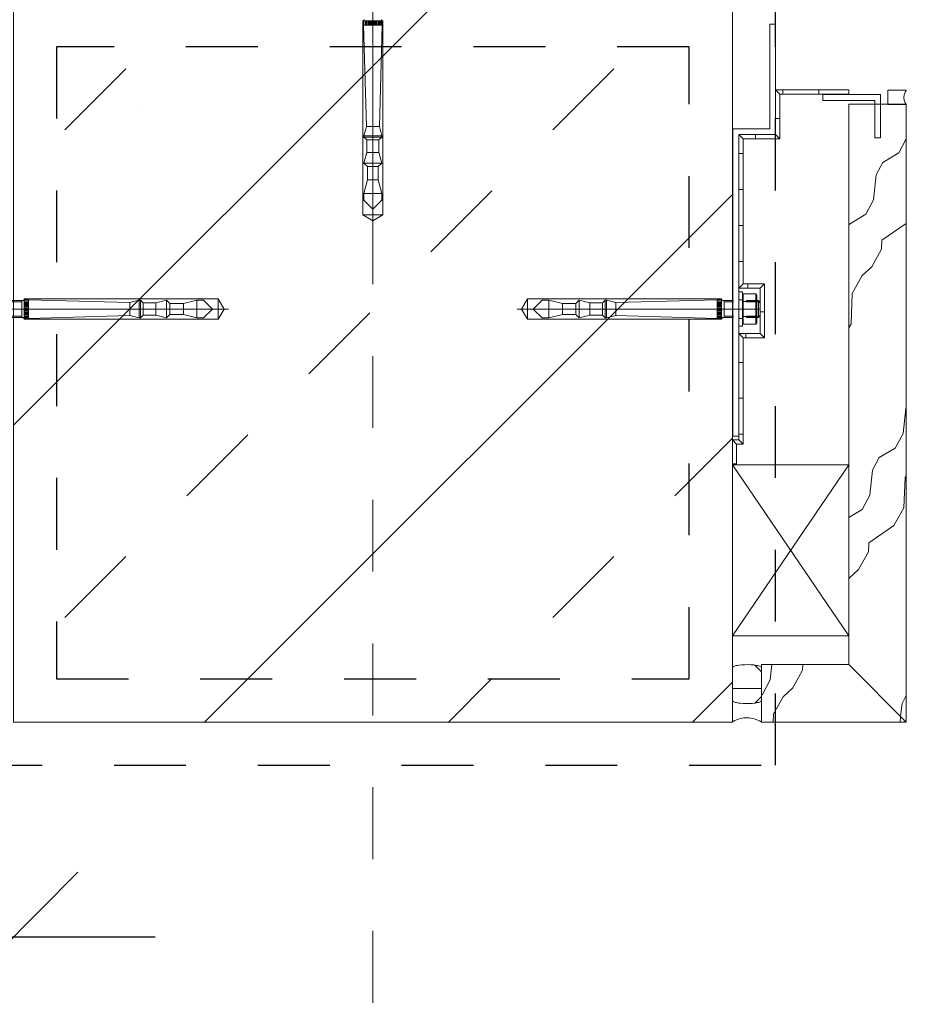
# Model space of a CAD drawing. Header units: metres. Extents: x 69 to 122.5, y -21.4 to -4.6.
# Tile 202 of 250: x 85.5 to 86.7, y -19.2 to -17.8. Entities that reach past the tile are written whole.
import ezdxf

# ---------------------------------------------------------------- set-up
doc = ezdxf.new("R2010")
doc.units = ezdxf.units.M
doc.header["$LTSCALE"] = 0.02
for name, pattern in [('Dash Style-25', [1.2, 0.4, -0.8]), ('Dash Style-30', [2, 1, -0.5, 0.00254, -0.49746]), ('gestrichelt - 01', [2, 1, -1])]:
    doc.linetypes.add(name, pattern=pattern)
doc.layers.get('0').update_dxf_attribs({"lineweight": 25})
for name, color, linetype, lineweight in [('013_Beton und Stahlbetonarbeiten-330 Außenstützen', 7, 'Continuous', 25), ('013_Beton und Stahlbetonarbeiten-allg.', 7, 'Continuous', 13), ('014_Fassadenarbeiten-330 Mauerwerk 11.5cm', 7, 'Continuous', 9), ('026_Fensterarbeiten-allg.', 7, 'Continuous', 5), ('030_Sonnenschutzarbeiten-außen', 7, 'Continuous', 5), ('032_Metallarbeiten-Beschriftung 1_5', 7, 'Continuous', 5), ('032_Metallarbeiten-Fenster', 7, 'Continuous', 5), ('Keine', 7, 'Continuous', 9)]:
    doc.layers.add(name, color=color, linetype=linetype, lineweight=lineweight)

msp = doc.modelspace()

# ---------------------------------------------------------------- linework, layer by layer
at = {"color": 0, "linetype": 'Continuous', "lineweight": 15}
msp.add_line((85.5436, -18.9702), (85.364, -19.1498), dxfattribs=at)
at = {"color": 0, "linetype": 'ByBlock', "lineweight": -2}
msp.add_line((85.2918, -19.06), (85.4714, -19.06), dxfattribs=at)
msp.add_line((85.2918, -19.06), (85.4714, -19.06), dxfattribs=at)
at = {"layer": '013_Beton und Stahlbetonarbeiten-330 Außenstützen', "color": 7, "linetype": 'gestrichelt - 01', "lineweight": 25}
for points in [[(85.3938, -18.8211), (86.5138, -18.8211), (86.5138, -17.7011), (85.3938, -17.7011)], [(85.5138, -18.7011), (86.3938, -18.7011), (86.3938, -17.8211), (85.5138, -17.8211)]]:
    msp.add_lwpolyline(points, close=True, dxfattribs=at)
at = {"layer": '013_Beton und Stahlbetonarbeiten-allg.', "color": 251, "linetype": 'Continuous', "lineweight": 5, "true_color": 0x555555}
for p, q in [((86.0405, -17.7611), (85.4538, -18.3479)), ((86.4538, -18.0267), (85.7194, -18.7611)), ((86.4538, -18.7055), (86.3982, -18.7611))]:
    msp.add_line(p, q, dxfattribs=at)
at = {"layer": '013_Beton und Stahlbetonarbeiten-allg.', "color": 251, "linetype": 'Continuous', "lineweight": 9, "true_color": 0x555555}
for p, q in [((85.5254, -17.9368), (85.6103, -17.852)), ((86.2042, -17.9368), (86.2891, -17.852)), ((86.0345, -18.1065), (86.1194, -18.0217)), ((85.8648, -18.2763), (85.9497, -18.1914)), ((85.6951, -18.446), (85.78, -18.3611)), ((86.3739, -18.446), (86.4538, -18.3661)), ((85.5254, -18.6157), (85.6103, -18.5308)), ((86.2042, -18.6157), (86.2891, -18.5308)), ((86.0588, -18.7611), (86.1194, -18.7005))]:
    msp.add_line(p, q, dxfattribs=at)
at = {"layer": '013_Beton und Stahlbetonarbeiten-allg.', "color": 7, "linetype": 'Continuous', "lineweight": 18}
msp.add_lwpolyline([(85.4538, -18.7611), (86.4538, -18.7611), (86.4538, -17.7611), (85.4538, -17.7611)], close=True, dxfattribs=at)
at = {"layer": '014_Fassadenarbeiten-330 Mauerwerk 11.5cm', "color": 8, "linetype": 'Dash Style-30', "lineweight": 9, "true_color": 0x808080}
msp.add_line((85.9538, -16.4032), (85.9538, -17.8237), dxfattribs=at)
at = {"layer": '026_Fensterarbeiten-allg.', "color": 8, "linetype": 'Continuous', "lineweight": 18, "true_color": 0x808080}
for p, q in [((85.9538, -17.7311), (85.9538, -18.0691)), ((85.9538, -17.7851), (85.9398, -17.7851)), ((85.9398, -17.7851), (85.9398, -18.0551)), ((85.9668, -17.7851), (85.9408, -17.7851)), ((85.9408, -17.7911), (85.9408, -17.7851)), ((85.9408, -17.7851), (85.9538, -17.7851)), ((85.943, -17.7901), (85.943, -17.7861)), ((85.9445, -17.7901), (85.9445, -17.7861)), ((85.946, -17.7901), (85.946, -17.7861)), ((85.9475, -17.7901), (85.9475, -17.7861)), ((85.949, -17.7901), (85.949, -17.7861)), ((85.9505, -17.7901), (85.9505, -17.7861)), ((85.952, -17.7901), (85.952, -17.7861)), ((85.9535, -17.7901), (85.9535, -17.7861)), ((85.9538, -17.7851), (85.9668, -17.7851)), ((85.9678, -17.7851), (85.9538, -17.7851)), ((85.955, -17.7901), (85.955, -17.7861)), ((85.9565, -17.7901), (85.9565, -17.7861)), ((85.958, -17.7901), (85.958, -17.7861)), ((85.9595, -17.7901), (85.9595, -17.7861)), ((85.961, -17.7901), (85.961, -17.7861)), ((85.9625, -17.7901), (85.9625, -17.7861)), ((85.964, -17.7901), (85.964, -17.7861)), ((85.9655, -17.7901), (85.9655, -17.7861)), ((85.9668, -17.7851), (85.9668, -17.7911)), ((85.9678, -18.0551), (85.9678, -17.7851)), ((85.9448, -17.9321), (85.9408, -17.7911)), ((85.9408, -17.7911), (85.9668, -17.7911)), ((85.9668, -17.7911), (85.9628, -17.9321)), ((85.9413, -17.9451), (85.9448, -17.9321)), ((85.9448, -17.9321), (85.9628, -17.9321)), ((85.9628, -17.9321), (85.9663, -17.9451)), ((85.9413, -17.9471), (85.9413, -17.9451)), ((85.9413, -17.9451), (85.9663, -17.9451)), ((85.9663, -17.9471), (85.9413, -17.9471)), ((85.9453, -17.9507), (85.9413, -17.9471)), ((85.9453, -17.9682), (85.9453, -17.9507)), ((85.9453, -17.9507), (85.9623, -17.9507)), ((85.9663, -17.9471), (85.9623, -17.9507)), ((85.9623, -17.9507), (85.9623, -17.9682)), ((85.9663, -17.9451), (85.9663, -17.9471)), ((85.9413, -17.9831), (85.9453, -17.9682)), ((85.9453, -17.9682), (85.9623, -17.9682)), ((85.9623, -17.9682), (85.9663, -17.9831)), ((85.9663, -17.9831), (85.9413, -17.9831)), ((85.9463, -17.9876), (85.9413, -17.9831)), ((85.9463, -18.0065), (85.9463, -17.9876)), ((85.9463, -17.9876), (85.9613, -17.9876)), ((85.9663, -17.9831), (85.9613, -17.9876)), ((85.9613, -17.9876), (85.9613, -18.0065)), ((85.9413, -18.0251), (85.9463, -18.0065)), ((85.9463, -18.0065), (85.9613, -18.0065)), ((85.9613, -18.0065), (85.9663, -18.0251)), ((85.9663, -18.0251), (85.9413, -18.0251)), ((85.9413, -18.0346), (85.9413, -18.0251)), ((85.9538, -18.0471), (85.9413, -18.0346)), ((85.9663, -18.0346), (85.9538, -18.0471)), ((85.9663, -18.0251), (85.9663, -18.0346)), ((85.9398, -18.0551), (85.9538, -18.0632)), ((85.9678, -18.0551), (85.9398, -18.0551)), ((85.9538, -18.0632), (85.9678, -18.0551))]:
    msp.add_line(p, q, dxfattribs=at)
at = {"layer": '026_Fensterarbeiten-allg.', "color": 7, "linetype": 'Continuous', "lineweight": 18}
for p, q in [((85.4653, -18.1741), (85.4688, -18.1731)), ((85.4688, -18.1731), (85.4687, -18.1732)), ((85.4688, -18.1861), (85.4688, -18.1721)), ((85.4688, -18.1721), (85.7388, -18.1721)), ((85.4688, -18.1991), (85.4688, -18.1731)), ((85.4748, -18.1731), (85.4688, -18.1731)), ((85.4688, -18.1731), (85.4688, -18.1861)), ((85.6158, -18.1771), (85.4748, -18.1731)), ((85.4748, -18.1731), (85.4748, -18.1991)), ((85.6288, -18.1736), (85.6158, -18.1771)), ((85.6308, -18.1736), (85.6288, -18.1736)), ((85.6288, -18.1736), (85.6288, -18.1986)), ((85.6308, -18.1986), (85.6308, -18.1736)), ((85.6344, -18.1776), (85.6308, -18.1736)), ((85.6668, -18.1736), (85.6519, -18.1776)), ((85.6668, -18.1986), (85.6668, -18.1736)), ((85.6713, -18.1786), (85.6668, -18.1736)), ((85.7088, -18.1736), (85.6902, -18.1786)), ((85.7088, -18.1986), (85.7088, -18.1736)), ((85.7183, -18.1736), (85.7088, -18.1736)), ((85.7308, -18.1861), (85.7183, -18.1736)), ((85.7388, -18.1721), (85.7469, -18.1861)), ((85.7388, -18.2001), (85.7388, -18.1721)), ((86.1687, -18.1721), (86.1607, -18.1861)), ((86.4387, -18.1721), (86.1687, -18.1721)), ((86.1687, -18.2001), (86.1687, -18.1721)), ((86.1767, -18.1861), (86.1892, -18.1736)), ((86.1892, -18.1736), (86.1987, -18.1736)), ((86.1987, -18.1986), (86.1987, -18.1736)), ((86.1987, -18.1736), (86.2174, -18.1786)), ((86.2362, -18.1786), (86.2407, -18.1736)), ((86.2407, -18.1986), (86.2407, -18.1736)), ((86.2407, -18.1736), (86.2557, -18.1776)), ((86.2731, -18.1776), (86.2767, -18.1736)), ((86.2767, -18.1986), (86.2767, -18.1736)), ((86.2767, -18.1736), (86.2787, -18.1736)), ((86.2787, -18.1736), (86.2787, -18.1986)), ((86.2787, -18.1736), (86.2918, -18.1771)), ((86.2918, -18.1771), (86.4327, -18.1731)), ((86.4327, -18.1731), (86.4327, -18.1991)), ((86.4327, -18.1731), (86.4387, -18.1731)), ((86.4387, -18.1861), (86.4387, -18.1721)), ((86.4387, -18.1991), (86.4387, -18.1731)), ((86.4387, -18.1731), (86.4388, -18.1732)), ((86.4423, -18.1741), (86.4387, -18.1731)), ((86.4387, -18.1731), (86.4387, -18.1861)), ((86.4627, -18.1621), (86.4627, -18.2101)), ((86.4677, -18.1621), (86.4627, -18.1621)), ((86.4677, -18.1731), (86.4627, -18.1731)), ((86.4677, -18.1671), (86.4677, -18.1621)), ((86.469, -18.165), (86.4677, -18.1671)), ((86.4677, -18.1671), (86.4677, -18.2051)), ((86.4677, -18.1703), (86.4678, -18.1706)), ((86.4678, -18.1693), (86.4678, -18.1696)), ((86.4678, -18.1713), (86.4678, -18.1717)), ((86.4679, -18.1723), (86.468, -18.1727)), ((86.4682, -18.1669), (86.4681, -18.1673)), ((86.4681, -18.1733), (86.4682, -18.1737)), ((86.4686, -18.166), (86.4684, -18.1663)), ((86.469, -18.165), (86.4688, -18.1653)), ((86.4865, -18.165), (86.469, -18.165)), ((86.469, -18.1756), (86.469, -18.165)), ((86.4865, -18.165), (86.4865, -18.1756)), ((86.4865, -18.165), (86.4877, -18.1671)), ((86.4876, -18.1686), (86.4876, -18.1683)), ((86.4877, -18.1671), (86.4877, -18.2051)), ((86.4877, -18.1696), (86.4877, -18.1693)), ((86.4877, -18.1706), (86.4877, -18.1703)), ((86.4877, -18.1717), (86.4877, -18.1713)), ((85.4148, -18.1861), (85.7528, -18.1861)), ((85.4653, -18.1741), (85.452, -18.1741)), ((85.452, -18.1763), (85.4653, -18.1763)), ((85.4654, -18.1742), (85.4653, -18.1741)), ((85.4653, -18.1741), (85.4653, -18.1981)), ((85.4688, -18.1861), (85.4688, -18.1991)), ((85.4688, -18.2001), (85.4688, -18.1861)), ((85.4738, -18.1753), (85.4698, -18.1753)), ((85.4738, -18.1768), (85.4698, -18.1768)), ((85.4738, -18.1783), (85.4698, -18.1783)), ((85.4738, -18.1798), (85.4698, -18.1798)), ((85.4738, -18.1813), (85.4698, -18.1813)), ((85.4738, -18.1828), (85.4698, -18.1828)), ((85.4738, -18.1843), (85.4698, -18.1843)), ((85.4738, -18.1858), (85.4698, -18.1858)), ((85.4738, -18.1873), (85.4698, -18.1873)), ((85.6158, -18.1771), (85.6158, -18.1951)), ((85.6519, -18.1776), (85.6344, -18.1776)), ((85.6344, -18.1776), (85.6344, -18.1946)), ((85.6519, -18.1776), (85.6519, -18.1946)), ((85.6902, -18.1786), (85.6713, -18.1786)), ((85.6713, -18.1786), (85.6713, -18.1936)), ((85.6902, -18.1786), (85.6902, -18.1936)), ((85.7183, -18.1986), (85.7308, -18.1861)), ((85.7469, -18.1861), (85.7388, -18.2001)), ((86.4927, -18.1861), (86.1547, -18.1861)), ((86.1607, -18.1861), (86.1687, -18.2001)), ((86.1892, -18.1986), (86.1767, -18.1861)), ((86.2174, -18.1786), (86.2174, -18.1936)), ((86.2174, -18.1786), (86.2362, -18.1786)), ((86.2362, -18.1786), (86.2362, -18.1936)), ((86.2557, -18.1776), (86.2557, -18.1946)), ((86.2557, -18.1776), (86.2731, -18.1776)), ((86.2731, -18.1776), (86.2731, -18.1946)), ((86.2918, -18.1771), (86.2918, -18.1951)), ((86.4337, -18.1753), (86.4377, -18.1753)), ((86.4337, -18.1768), (86.4377, -18.1768)), ((86.4337, -18.1783), (86.4377, -18.1783)), ((86.4337, -18.1798), (86.4377, -18.1798)), ((86.4337, -18.1813), (86.4377, -18.1813)), ((86.4337, -18.1828), (86.4377, -18.1828)), ((86.4337, -18.1843), (86.4377, -18.1843)), ((86.4337, -18.1858), (86.4377, -18.1858)), ((86.4337, -18.1873), (86.4377, -18.1873)), ((86.4387, -18.1861), (86.4387, -18.1991)), ((86.4387, -18.2001), (86.4387, -18.1861)), ((86.4421, -18.1742), (86.4423, -18.1741)), ((86.4423, -18.1741), (86.4423, -18.1981)), ((86.4423, -18.1741), (86.4556, -18.1741)), ((86.4556, -18.1763), (86.4423, -18.1763)), ((86.4681, -18.1808), (86.468, -18.1815)), ((86.4684, -18.1743), (86.4686, -18.1746)), ((86.4688, -18.1753), (86.469, -18.1756)), ((86.4865, -18.1756), (86.469, -18.1756)), ((86.469, -18.1967), (86.469, -18.1756)), ((86.4732, -18.1741), (86.49, -18.1741)), ((86.49, -18.1763), (86.4732, -18.1763)), ((86.4865, -18.1756), (86.4865, -18.1967)), ((86.4875, -18.1815), (86.4874, -18.1808)), ((86.49, -18.1741), (86.49, -18.1981)), ((86.49, -18.1741), (86.4914, -18.1761)), ((86.4914, -18.1761), (86.4914, -18.1773)), ((85.4653, -18.196), (85.452, -18.196)), ((85.452, -18.1981), (85.4653, -18.1981)), ((85.4688, -18.1991), (85.4653, -18.1981)), ((85.4688, -18.1991), (85.4748, -18.1991)), ((85.7388, -18.2001), (85.4688, -18.2001)), ((85.4738, -18.1888), (85.4698, -18.1888)), ((85.4738, -18.1903), (85.4698, -18.1903)), ((85.4738, -18.1918), (85.4698, -18.1918)), ((85.4738, -18.1933), (85.4698, -18.1933)), ((85.4738, -18.1948), (85.4698, -18.1948)), ((85.4738, -18.1963), (85.4698, -18.1963)), ((85.4738, -18.1978), (85.4698, -18.1978)), ((85.4748, -18.1991), (85.6158, -18.1951)), ((85.6158, -18.1951), (85.6288, -18.1986)), ((85.6288, -18.1986), (85.6308, -18.1986)), ((85.6308, -18.1986), (85.6344, -18.1946)), ((85.6344, -18.1946), (85.6519, -18.1946)), ((85.6519, -18.1946), (85.6668, -18.1986)), ((85.6668, -18.1986), (85.6713, -18.1936)), ((85.6713, -18.1936), (85.6902, -18.1936)), ((85.6902, -18.1936), (85.7088, -18.1986)), ((85.7088, -18.1986), (85.7183, -18.1986)), ((86.1687, -18.2001), (86.4387, -18.2001)), ((86.1987, -18.1986), (86.1892, -18.1986)), ((86.2174, -18.1936), (86.1987, -18.1986)), ((86.2362, -18.1936), (86.2174, -18.1936)), ((86.2407, -18.1986), (86.2362, -18.1936)), ((86.2557, -18.1946), (86.2407, -18.1986)), ((86.2731, -18.1946), (86.2557, -18.1946)), ((86.2767, -18.1986), (86.2731, -18.1946)), ((86.2787, -18.1986), (86.2767, -18.1986)), ((86.2918, -18.1951), (86.2787, -18.1986)), ((86.4327, -18.1991), (86.2918, -18.1951)), ((86.4387, -18.1991), (86.4327, -18.1991)), ((86.4337, -18.1888), (86.4377, -18.1888)), ((86.4337, -18.1903), (86.4377, -18.1903)), ((86.4337, -18.1918), (86.4377, -18.1918)), ((86.4337, -18.1933), (86.4377, -18.1933)), ((86.4337, -18.1948), (86.4377, -18.1948)), ((86.4337, -18.1963), (86.4377, -18.1963)), ((86.4337, -18.1978), (86.4377, -18.1978)), ((86.4387, -18.1991), (86.4423, -18.1981)), ((86.4423, -18.196), (86.4556, -18.196)), ((86.4556, -18.1981), (86.4423, -18.1981)), ((86.4627, -18.1991), (86.4677, -18.1991)), ((86.4678, -18.2006), (86.4678, -18.2009)), ((86.468, -18.1996), (86.4679, -18.1999)), ((86.4683, -18.1934), (86.4684, -18.1941)), ((86.4687, -18.1973), (86.4686, -18.1976)), ((86.4865, -18.1967), (86.469, -18.1967)), ((86.469, -18.2072), (86.469, -18.1967)), ((86.4732, -18.196), (86.49, -18.196)), ((86.49, -18.1981), (86.4732, -18.1981)), ((86.4865, -18.1967), (86.4865, -18.2072)), ((86.4869, -18.1976), (86.4868, -18.1973)), ((86.4871, -18.1941), (86.4872, -18.1934)), ((86.4874, -18.1992), (86.4874, -18.1989)), ((86.4877, -18.2009), (86.4877, -18.2006)), ((86.4914, -18.1961), (86.49, -18.1981)), ((86.4914, -18.1949), (86.4914, -18.1961)), ((86.4627, -18.2101), (86.4677, -18.2101)), ((86.4678, -18.2016), (86.4677, -18.2019)), ((86.4677, -18.2101), (86.4677, -18.2051)), ((86.4677, -18.2051), (86.469, -18.2072)), ((86.4679, -18.204), (86.468, -18.2043)), ((86.4681, -18.205), (86.4682, -18.2053)), ((86.469, -18.2072), (86.4865, -18.2072)), ((86.4877, -18.2051), (86.4865, -18.2072)), ((86.4877, -18.2019), (86.4877, -18.2016))]:
    msp.add_line(p, q, dxfattribs=at)
at = {"layer": '026_Fensterarbeiten-allg.', "color": 8, "linetype": 'Continuous', "lineweight": 18, "true_color": 0x808080}
for points in [[(85.9418, -17.7833), (85.9418, -17.7834), (85.9418, -17.7836), (85.9417, -17.7837), (85.9417, -17.7838), (85.9417, -17.7839), (85.9416, -17.784), (85.9416, -17.7841), (85.9415, -17.7842), (85.9414, -17.7843), (85.9414, -17.7844), (85.9413, -17.7845), (85.9412, -17.7846), (85.9411, -17.7847), (85.9411, -17.7848), (85.941, -17.7849), (85.9409, -17.785), (85.9408, -17.7851)], [(85.9668, -17.7851), (85.9667, -17.785), (85.9666, -17.7849), (85.9665, -17.7848), (85.9664, -17.7847), (85.9663, -17.7846), (85.9663, -17.7845), (85.9662, -17.7844), (85.9661, -17.7843), (85.966, -17.7842), (85.966, -17.7841), (85.9659, -17.784), (85.9659, -17.7839), (85.9658, -17.7838), (85.9658, -17.7837), (85.9657, -17.7836), (85.9657, -17.7834), (85.9657, -17.7833)]]:
    msp.add_lwpolyline(points, dxfattribs=at)
at = {"layer": '026_Fensterarbeiten-allg.', "color": 7, "linetype": 'Continuous', "lineweight": 18}
msp.add_lwpolyline([(86.5058, -17.7896), (86.5058, -17.9351), (86.4547, -17.9351), (86.4547, -18.3632), (86.4627, -18.3632), (86.4627, -17.9431), (86.5138, -17.9431), (86.5138, -17.7896)], close=True, dxfattribs=at)
for points in [[(85.4684, -18.1735), (85.4682, -18.1736), (85.4681, -18.1737)], [(85.4686, -18.1734), (85.4685, -18.1735), (85.4684, -18.1735)], [(85.4687, -18.1732), (85.4686, -18.1733), (85.4686, -18.1734)], [(86.4388, -18.1732), (86.4389, -18.1733), (86.439, -18.1734)], [(86.439, -18.1734), (86.4391, -18.1735), (86.4392, -18.1735)], [(86.4392, -18.1735), (86.4393, -18.1736), (86.4394, -18.1737)], [(86.4678, -18.1696), (86.4678, -18.17), (86.4677, -18.1703)], [(86.4679, -18.1686), (86.4678, -18.1689), (86.4678, -18.1693)], [(86.4678, -18.1706), (86.4678, -18.171), (86.4678, -18.1713)], [(86.4678, -18.1717), (86.4679, -18.172), (86.4679, -18.1723)], [(86.468, -18.1679), (86.4679, -18.1683), (86.4679, -18.1686)], [(86.4681, -18.1673), (86.4681, -18.1676), (86.468, -18.1679)], [(86.468, -18.1727), (86.4681, -18.173), (86.4681, -18.1733)], [(86.4684, -18.1663), (86.4683, -18.1666), (86.4682, -18.1669)], [(86.4688, -18.1653), (86.4687, -18.1656), (86.4686, -18.166)], [(86.4868, -18.1656), (86.4867, -18.1653), (86.4865, -18.165)], [(86.4871, -18.1663), (86.4869, -18.166), (86.4868, -18.1656)], [(86.4873, -18.1669), (86.4872, -18.1666), (86.4871, -18.1663)], [(86.4874, -18.1676), (86.4874, -18.1673), (86.4873, -18.1669)], [(86.4873, -18.1737), (86.4874, -18.1733), (86.4874, -18.173)], [(86.4876, -18.1683), (86.4875, -18.1679), (86.4874, -18.1676)], [(86.4874, -18.173), (86.4875, -18.1727), (86.4876, -18.1723)], [(86.4877, -18.1693), (86.4877, -18.1689), (86.4876, -18.1686)], [(86.4876, -18.1723), (86.4876, -18.172), (86.4877, -18.1717)], [(86.4877, -18.1703), (86.4877, -18.17), (86.4877, -18.1696)], [(86.4877, -18.1713), (86.4877, -18.171), (86.4877, -18.1706)], [(85.4657, -18.1742), (85.4656, -18.1742), (85.4654, -18.1742)], [(85.4659, -18.1742), (85.4658, -18.1742), (85.4657, -18.1742)], [(85.4661, -18.1743), (85.466, -18.1743), (85.4659, -18.1742)], [(85.4664, -18.1743), (85.4662, -18.1743), (85.4661, -18.1743)], [(85.4666, -18.1743), (85.4665, -18.1743), (85.4664, -18.1743)], [(85.4668, -18.1742), (85.4667, -18.1742), (85.4666, -18.1743)], [(85.467, -18.1742), (85.4669, -18.1742), (85.4668, -18.1742)], [(85.4673, -18.1741), (85.4672, -18.1741), (85.467, -18.1742)], [(85.4675, -18.174), (85.4674, -18.1741), (85.4673, -18.1741)], [(85.4677, -18.1739), (85.4676, -18.174), (85.4675, -18.174)], [(85.4679, -18.1738), (85.4678, -18.1739), (85.4677, -18.1739)], [(85.4681, -18.1737), (85.468, -18.1738), (85.4679, -18.1738)], [(86.4394, -18.1737), (86.4396, -18.1738), (86.4397, -18.1738)], [(86.4397, -18.1738), (86.4398, -18.1739), (86.4399, -18.1739)], [(86.4399, -18.1739), (86.44, -18.174), (86.4401, -18.174)], [(86.4401, -18.174), (86.4402, -18.1741), (86.4403, -18.1741)], [(86.4403, -18.1741), (86.4404, -18.1741), (86.4405, -18.1742)], [(86.4405, -18.1742), (86.4407, -18.1742), (86.4408, -18.1742)], [(86.4408, -18.1742), (86.4409, -18.1742), (86.441, -18.1743)], [(86.441, -18.1743), (86.4411, -18.1743), (86.4412, -18.1743)], [(86.4412, -18.1743), (86.4413, -18.1743), (86.4415, -18.1743)], [(86.4415, -18.1743), (86.4416, -18.1743), (86.4417, -18.1742)], [(86.4417, -18.1742), (86.4418, -18.1742), (86.4419, -18.1742)], [(86.4419, -18.1742), (86.442, -18.1742), (86.4421, -18.1742)], [(86.4678, -18.1855), (86.4677, -18.1861), (86.4678, -18.1868)], [(86.4679, -18.1828), (86.4678, -18.1835), (86.4678, -18.1841)], [(86.4678, -18.1841), (86.4678, -18.1848), (86.4678, -18.1855)], [(86.4678, -18.1868), (86.4678, -18.1875), (86.4678, -18.1881)], [(86.468, -18.1815), (86.4679, -18.1821), (86.4679, -18.1828)], [(86.4682, -18.1795), (86.4681, -18.1802), (86.4681, -18.1808)], [(86.4682, -18.1737), (86.4683, -18.174), (86.4684, -18.1743)], [(86.4684, -18.1782), (86.4683, -18.1788), (86.4682, -18.1795)], [(86.4687, -18.1769), (86.4685, -18.1775), (86.4684, -18.1782)], [(86.4686, -18.1746), (86.4687, -18.175), (86.4688, -18.1753)], [(86.469, -18.1756), (86.4688, -18.1762), (86.4687, -18.1769)], [(86.4865, -18.1756), (86.4867, -18.1753), (86.4868, -18.175)], [(86.4868, -18.1769), (86.4867, -18.1762), (86.4865, -18.1756)], [(86.4868, -18.175), (86.4869, -18.1746), (86.4871, -18.1743)], [(86.4871, -18.1782), (86.4869, -18.1775), (86.4868, -18.1769)], [(86.4871, -18.1743), (86.4872, -18.174), (86.4873, -18.1737)], [(86.4873, -18.1795), (86.4872, -18.1788), (86.4871, -18.1782)], [(86.4874, -18.1808), (86.4874, -18.1802), (86.4873, -18.1795)], [(86.4876, -18.1828), (86.4876, -18.1821), (86.4875, -18.1815)], [(86.4877, -18.1841), (86.4877, -18.1835), (86.4876, -18.1828)], [(86.4877, -18.1855), (86.4877, -18.1848), (86.4877, -18.1841)], [(86.4877, -18.1868), (86.4877, -18.1861), (86.4877, -18.1855)], [(86.4877, -18.1881), (86.4877, -18.1875), (86.4877, -18.1868)], [(85.4653, -18.1981), (85.4654, -18.1981), (85.4656, -18.198)], [(85.4656, -18.198), (85.4657, -18.198), (85.4658, -18.198)], [(85.4658, -18.198), (85.4659, -18.198), (85.466, -18.1979)], [(85.466, -18.1979), (85.4661, -18.1979), (85.4662, -18.1979)], [(85.4662, -18.1979), (85.4664, -18.1979), (85.4665, -18.1979)], [(85.4665, -18.1979), (85.4666, -18.1979), (85.4667, -18.1979)], [(85.4667, -18.1979), (85.4668, -18.198), (85.4669, -18.198)], [(85.4669, -18.198), (85.4671, -18.198), (85.4672, -18.198)], [(85.4672, -18.198), (85.4673, -18.1981), (85.4674, -18.1981)], [(85.4674, -18.1981), (85.4675, -18.1982), (85.4676, -18.1982)], [(85.4676, -18.1982), (85.4677, -18.1983), (85.4678, -18.1983)], [(85.4678, -18.1983), (85.4679, -18.1984), (85.468, -18.1984)], [(85.468, -18.1984), (85.4682, -18.1985), (85.4683, -18.1986)], [(85.4683, -18.1986), (85.4684, -18.1987), (85.4685, -18.1987)], [(85.4685, -18.1987), (85.4686, -18.1988), (85.4687, -18.1989)], [(85.4687, -18.1989), (85.4687, -18.199), (85.4688, -18.1991)], [(86.4389, -18.1989), (86.4388, -18.199), (86.4387, -18.1991)], [(86.4391, -18.1987), (86.439, -18.1988), (86.4389, -18.1989)], [(86.4393, -18.1986), (86.4392, -18.1987), (86.4391, -18.1987)], [(86.4395, -18.1984), (86.4394, -18.1985), (86.4393, -18.1986)], [(86.4398, -18.1983), (86.4396, -18.1984), (86.4395, -18.1984)], [(86.44, -18.1982), (86.4399, -18.1983), (86.4398, -18.1983)], [(86.4402, -18.1981), (86.4401, -18.1982), (86.44, -18.1982)], [(86.4404, -18.198), (86.4403, -18.1981), (86.4402, -18.1981)], [(86.4406, -18.198), (86.4405, -18.198), (86.4404, -18.198)], [(86.4409, -18.1979), (86.4408, -18.198), (86.4406, -18.198)], [(86.4411, -18.1979), (86.441, -18.1979), (86.4409, -18.1979)], [(86.4413, -18.1979), (86.4412, -18.1979), (86.4411, -18.1979)], [(86.4416, -18.1979), (86.4415, -18.1979), (86.4413, -18.1979)], [(86.4418, -18.198), (86.4417, -18.198), (86.4416, -18.1979)], [(86.442, -18.198), (86.4419, -18.198), (86.4418, -18.198)], [(86.4423, -18.1981), (86.4421, -18.1981), (86.442, -18.198)], [(86.4678, -18.1881), (86.4678, -18.1888), (86.4679, -18.1894)], [(86.4679, -18.1999), (86.4679, -18.2002), (86.4678, -18.2006)], [(86.4678, -18.2009), (86.4678, -18.2013), (86.4678, -18.2016)], [(86.4679, -18.1894), (86.4679, -18.1901), (86.468, -18.1908)], [(86.468, -18.1908), (86.4681, -18.1914), (86.4681, -18.1921)], [(86.4681, -18.1989), (86.4681, -18.1992), (86.468, -18.1996)], [(86.4681, -18.1921), (86.4682, -18.1928), (86.4683, -18.1934)], [(86.4683, -18.1983), (86.4682, -18.1986), (86.4681, -18.1989)], [(86.4686, -18.1976), (86.4684, -18.1979), (86.4683, -18.1983)], [(86.4684, -18.1941), (86.4685, -18.1947), (86.4687, -18.1954)], [(86.4687, -18.1954), (86.4688, -18.196), (86.469, -18.1967)], [(86.469, -18.1967), (86.4688, -18.197), (86.4687, -18.1973)], [(86.4865, -18.1967), (86.4867, -18.196), (86.4868, -18.1954)], [(86.4868, -18.1973), (86.4867, -18.197), (86.4865, -18.1967)], [(86.4868, -18.1954), (86.4869, -18.1947), (86.4871, -18.1941)], [(86.4872, -18.1983), (86.4871, -18.1979), (86.4869, -18.1976)], [(86.4872, -18.1934), (86.4873, -18.1928), (86.4874, -18.1921)], [(86.4874, -18.1989), (86.4873, -18.1986), (86.4872, -18.1983)], [(86.4874, -18.1921), (86.4874, -18.1914), (86.4875, -18.1908)], [(86.4876, -18.1999), (86.4875, -18.1996), (86.4874, -18.1992)], [(86.4875, -18.1908), (86.4876, -18.1901), (86.4876, -18.1894)], [(86.4876, -18.1894), (86.4877, -18.1888), (86.4877, -18.1881)], [(86.4877, -18.2006), (86.4876, -18.2002), (86.4876, -18.1999)], [(86.4877, -18.2016), (86.4877, -18.2013), (86.4877, -18.2009)], [(86.4677, -18.2019), (86.4678, -18.2023), (86.4678, -18.2026)], [(86.4678, -18.2026), (86.4678, -18.203), (86.4678, -18.2033)], [(86.4678, -18.2033), (86.4679, -18.2036), (86.4679, -18.204)], [(86.468, -18.2043), (86.4681, -18.2047), (86.4681, -18.205)], [(86.4682, -18.2053), (86.4683, -18.2056), (86.4684, -18.206)], [(86.4684, -18.206), (86.4686, -18.2063), (86.4687, -18.2066)], [(86.4687, -18.2066), (86.4688, -18.2069), (86.469, -18.2072)], [(86.4865, -18.2072), (86.4867, -18.2069), (86.4868, -18.2066)], [(86.4868, -18.2066), (86.4869, -18.2063), (86.4871, -18.206)], [(86.4871, -18.206), (86.4872, -18.2056), (86.4873, -18.2053)], [(86.4873, -18.2053), (86.4874, -18.205), (86.4874, -18.2047)], [(86.4874, -18.2047), (86.4875, -18.2043), (86.4876, -18.204)], [(86.4876, -18.204), (86.4876, -18.2036), (86.4877, -18.2033)], [(86.4877, -18.2026), (86.4877, -18.2023), (86.4877, -18.2019)], [(86.4877, -18.2033), (86.4877, -18.203), (86.4877, -18.2026)]]:
    msp.add_lwpolyline(points, dxfattribs=at)
at = {"layer": '030_Sonnenschutzarbeiten-außen', "color": 7, "linetype": 'Continuous', "lineweight": 9}
msp.add_lwpolyline([(86.4538, -18.4015), (86.4538, -18.3683), (86.4627, -18.3683), (86.4627, -18.2201), (86.4924, -18.2201), (86.4924, -18.1571), (86.4627, -18.1571), (86.4627, -17.9431), (86.5138, -17.9431), (86.5138, -17.8811), (86.6159, -17.8811)], dxfattribs=at)
at = {"layer": '032_Metallarbeiten-Beschriftung 1_5', "color": 0, "lineweight": -2}
for p, q in [((85.2742, -19.06), (85.4714, -19.06)), ((85.4714, -19.06), (85.651, -19.06))]:
    msp.add_line(p, q, dxfattribs=at)
at = {"layer": '032_Metallarbeiten-Fenster', "color": 8, "linetype": 'Dash Style-25', "lineweight": 9, "true_color": 0x808080}
msp.add_line((85.9538, -19.5517), (85.9538, -15.1924), dxfattribs=at)
at = {"layer": '032_Metallarbeiten-Fenster', "color": 250, "linetype": 'Continuous', "lineweight": 9, "true_color": 0x444444}
for p, q in [((86.6958, -17.9494), (86.6854, -17.9686)), ((86.6854, -17.9686), (86.6629, -17.982)), ((86.6631, -17.982), (86.6538, -17.9992)), ((86.6538, -17.9992), (86.6502, -18.034)), ((86.6502, -18.034), (86.6393, -18.0543)), ((86.6393, -18.0543), (86.6167, -18.0678)), ((86.6169, -18.0677), (86.6158, -18.0699)), ((86.6619, -18.0902), (86.6958, -18.0671)), ((86.6614, -18.1028), (86.6619, -18.0902)), ((86.6477, -18.1276), (86.6614, -18.1028)), ((86.6345, -18.1396), (86.6477, -18.1275)), ((86.6207, -18.1644), (86.6345, -18.1396)), ((86.6189, -18.2065), (86.6207, -18.1644)), ((86.6158, -18.2122), (86.6189, -18.2065)), ((86.6958, -18.3228), (86.6949, -18.3245)), ((86.6949, -18.3245), (86.6913, -18.3592)), ((86.6913, -18.3592), (86.6803, -18.3796)), ((86.6803, -18.3796), (86.6578, -18.393)), ((86.658, -18.3929), (86.6487, -18.4102)), ((86.6487, -18.4102), (86.6451, -18.445)), ((86.694, -18.4208), (86.6958, -18.4176)), ((86.6922, -18.4629), (86.694, -18.4208)), ((86.6451, -18.445), (86.6342, -18.4653)), ((86.6342, -18.4653), (86.6158, -18.4763)), ((86.6784, -18.4876), (86.6922, -18.4629)), ((86.6436, -18.5114), (86.6784, -18.4876)), ((86.6431, -18.5241), (86.6436, -18.5114)), ((86.6293, -18.5488), (86.6431, -18.5241)), ((86.6162, -18.5609), (86.6293, -18.5488)), ((86.6158, -18.5616), (86.6162, -18.5609)), ((86.5088, -18.6811), (86.5066, -18.7023)), ((86.5378, -18.7136), (86.5515, -18.6889)), ((86.5515, -18.6889), (86.5518, -18.6811)), ((86.5066, -18.7023), (86.4956, -18.7226)), ((86.5246, -18.7257), (86.5378, -18.7136)), ((86.4956, -18.7226), (86.4944, -18.7234)), ((86.5108, -18.7504), (86.5246, -18.7257)), ((86.6898, -18.7354), (86.6879, -18.7533)), ((86.6958, -18.7243), (86.6898, -18.7354)), ((86.5104, -18.7611), (86.5109, -18.7504)), ((86.6879, -18.7533), (86.6871, -18.7611))]:
    msp.add_line(p, q, dxfattribs=at)
at = {"layer": '032_Metallarbeiten-Fenster', "color": 7, "linetype": 'Continuous', "lineweight": 18}
for p, q in [((86.4538, -18.4032), (86.6158, -18.6411)), ((86.4538, -18.6411), (86.6158, -18.4032))]:
    msp.add_line(p, q, dxfattribs=at)
at = {"layer": '032_Metallarbeiten-Fenster', "color": 9, "linetype": 'Continuous', "lineweight": 5, "true_color": 0xb9b9b9}
for p, q in [((86.4851, -18.6818), (86.4944, -18.691)), ((86.4851, -18.7346), (86.4944, -18.7254))]:
    msp.add_line(p, q, dxfattribs=at)
at = {"layer": '032_Metallarbeiten-Fenster', "color": 7, "linetype": 'Continuous', "lineweight": 9}
for points in [[(86.6703, -17.9015), (86.694, -17.9015), (86.6955, -17.9015), (86.6957, -17.9015), (86.6957, -17.9015), (86.6957, -17.9015), (86.6957, -17.9014), (86.6955, -17.9011), (86.6951, -17.9005), (86.6944, -17.8992), (86.6938, -17.898), (86.6934, -17.8968), (86.693, -17.8955), (86.6927, -17.8943), (86.6925, -17.8931), (86.6925, -17.8918), (86.6925, -17.8906), (86.6926, -17.8894), (86.6928, -17.8881), (86.6932, -17.8869), (86.6936, -17.8856), (86.6941, -17.8844), (86.6948, -17.8832), (86.6955, -17.8819), (86.6957, -17.8816), (86.6957, -17.8816), (86.6958, -17.8815), (86.6957, -17.8815), (86.6955, -17.8815), (86.6948, -17.8815), (86.6918, -17.8815), (86.6859, -17.8815), (86.674, -17.8815), (86.6711, -17.8815), (86.6703, -17.8815), (86.6703, -17.8823), (86.6703, -17.8837), (86.6703, -17.8897)], [(86.4538, -18.7142), (86.4538, -18.7597), (86.4538, -18.7611), (86.4538, -18.7611), (86.4539, -18.7611), (86.4541, -18.761), (86.4544, -18.7608), (86.455, -18.7604), (86.4574, -18.7591), (86.4598, -18.758), (86.4623, -18.7571), (86.4647, -18.7563), (86.4671, -18.7557), (86.4696, -18.7553), (86.472, -18.7551), (86.4744, -18.755), (86.4769, -18.7551), (86.4793, -18.7554), (86.4817, -18.7559), (86.4842, -18.7565), (86.4866, -18.7574), (86.4891, -18.7583), (86.4915, -18.7595), (86.4939, -18.7608), (86.4942, -18.761), (86.4944, -18.7611), (86.4944, -18.7609), (86.4944, -18.7602), (86.4944, -18.7588), (86.4944, -18.7531), (86.4944, -18.7418), (86.4944, -18.7191), (86.4944, -18.7162), (86.4944, -18.7148), (86.4944, -18.7145), (86.4944, -18.7143), (86.4943, -18.7142), (86.4942, -18.7142), (86.4935, -18.7142), (86.4879, -18.7142), (86.4765, -18.7142)]]:
    msp.add_lwpolyline(points, close=True, dxfattribs=at)
at = {"layer": '032_Metallarbeiten-Fenster', "color": 7, "linetype": 'Continuous', "lineweight": 13}
msp.add_lwpolyline([(86.5798, -17.8957), (86.5798, -17.8877), (86.6598, -17.8877), (86.6598, -17.9477), (86.6518, -17.9477), (86.6518, -17.8957)], close=True, dxfattribs=at)
at = {"layer": '032_Metallarbeiten-Fenster', "color": 7, "linetype": 'Continuous', "lineweight": 18}
for points in [[(86.6158, -17.9011), (86.6958, -17.9011), (86.6958, -18.7611), (86.6158, -18.6811)], [(86.4538, -18.4032), (86.6158, -18.4032), (86.6158, -18.6411), (86.4538, -18.6411)], [(86.6158, -18.6811), (86.6958, -18.7611), (86.4944, -18.7611), (86.4944, -18.6811)]]:
    msp.add_lwpolyline(points, close=True, dxfattribs=at)
at = {"layer": '032_Metallarbeiten-Fenster', "lineweight": 18}
msp.add_lwpolyline([(86.4944, -18.6853), (86.4943, -18.6848), (86.4939, -18.6844), (86.4933, -18.684), (86.4925, -18.6835), (86.4915, -18.6831), (86.4902, -18.6828), (86.4888, -18.6824), (86.4872, -18.6821), (86.4855, -18.6818), (86.4835, -18.6816), (86.4795, -18.6813), (86.4752, -18.6811), (86.4707, -18.6812), (86.4665, -18.6814), (86.4626, -18.6818), (86.4609, -18.6821), (86.4593, -18.6824), (86.4579, -18.6828), (86.4567, -18.6832), (86.4556, -18.6836), (86.4548, -18.684), (86.4542, -18.6844), (86.4539, -18.6849), (86.4538, -18.6853), (86.4538, -18.6858), (86.4538, -18.6867), (86.4538, -18.7015), (86.4538, -18.7311), (86.4539, -18.7316), (86.4543, -18.732), (86.4548, -18.7325), (86.4557, -18.7329), (86.4567, -18.7333), (86.458, -18.7337), (86.4594, -18.734), (86.461, -18.7343), (86.4627, -18.7346), (86.4646, -18.7348), (86.4687, -18.7351), (86.473, -18.7353), (86.4774, -18.7352), (86.4816, -18.735), (86.4856, -18.7346), (86.4873, -18.7343), (86.4889, -18.734), (86.4903, -18.7336), (86.4915, -18.7333), (86.4926, -18.7328), (86.4934, -18.7324), (86.4939, -18.732), (86.4943, -18.7316), (86.4944, -18.7311), (86.4944, -18.7306), (86.4944, -18.7297), (86.4944, -18.7149)], close=True, dxfattribs=at)
at = {"layer": 'Defpoints', "color": 0, "lineweight": 0}
msp.add_line((85.6269, -17.9011), (85.6269, -17.9011), dxfattribs=at)
msp.add_line((85.6269, -17.9011), (85.6269, -17.9011), dxfattribs=at)
msp.add_line((85.6269, -17.9011), (85.6269, -17.9011), dxfattribs=at)
at = {"layer": 'Keine', "color": 7, "linetype": 'Continuous', "lineweight": 9}
for points in [[(86.5198, -17.8871), (86.5138, -17.8811), (86.5138, -17.9208), (86.5198, -17.9208)], [(86.5241, -17.8811), (86.5138, -17.8811), (86.5198, -17.8871), (86.5241, -17.8871)], [(86.5241, -17.8811), (86.5741, -17.8811), (86.5741, -17.8871), (86.5241, -17.8871)], [(86.6159, -17.8871), (86.6159, -17.8811), (86.5741, -17.8811), (86.5741, -17.8871)], [(86.5138, -17.9208), (86.5138, -17.9431), (86.5198, -17.9491), (86.5198, -17.9208)], [(86.4687, -17.9491), (86.4627, -17.9431), (86.4627, -17.9698), (86.4687, -17.9698)], [(86.486, -17.9431), (86.4627, -17.9431), (86.4687, -17.9491), (86.486, -17.9491)], [(86.5198, -17.9491), (86.5138, -17.9431), (86.486, -17.9431), (86.486, -17.9491)], [(86.4627, -18.0198), (86.4627, -17.9698), (86.4687, -17.9698), (86.4687, -18.0198)], [(86.4627, -18.0698), (86.4627, -18.0198), (86.4687, -18.0198), (86.4687, -18.0698)], [(86.4627, -18.1198), (86.4627, -18.0698), (86.4687, -18.0698), (86.4687, -18.1198)], [(86.4627, -18.1198), (86.4627, -18.1571), (86.4687, -18.1511), (86.4687, -18.1198)], [(86.4687, -18.1511), (86.4627, -18.1571), (86.4754, -18.1571), (86.4754, -18.1511)], [(86.4754, -18.1571), (86.4924, -18.1571), (86.4984, -18.1511), (86.4754, -18.1511)], [(86.4984, -18.1511), (86.4924, -18.1571), (86.4924, -18.1901), (86.4984, -18.1901)], [(86.4924, -18.1901), (86.4924, -18.2201), (86.4984, -18.2261), (86.4984, -18.1901)], [(86.4687, -18.2261), (86.4627, -18.2201), (86.4627, -18.2604), (86.4687, -18.2604)], [(86.4724, -18.2201), (86.4627, -18.2201), (86.4687, -18.2261), (86.4724, -18.2261)], [(86.4984, -18.2261), (86.4924, -18.2201), (86.4724, -18.2201), (86.4724, -18.2261)], [(86.4627, -18.3104), (86.4627, -18.2604), (86.4687, -18.2604), (86.4687, -18.3104)], [(86.4627, -18.3604), (86.4627, -18.3104), (86.4687, -18.3104), (86.4687, -18.3604)], [(86.4627, -18.3604), (86.4627, -18.3683), (86.4687, -18.3743), (86.4687, -18.3604)], [(86.4598, -18.3743), (86.4538, -18.3683), (86.4538, -18.4015), (86.4598, -18.4015)], [(86.4687, -18.3743), (86.4627, -18.3683), (86.4538, -18.3683), (86.4598, -18.3743)]]:
    msp.add_lwpolyline(points, close=True, dxfattribs=at)
msp.add_lwpolyline([(86.4598, -18.4015), (86.4598, -18.3743), (86.4687, -18.3743), (86.4687, -18.2261), (86.4984, -18.2261), (86.4984, -18.1511), (86.4687, -18.1511), (86.4687, -17.9491), (86.5198, -17.9491), (86.5198, -17.8871), (86.6159, -17.8871)], dxfattribs=at)

doc.saveas('drawing.dxf')
